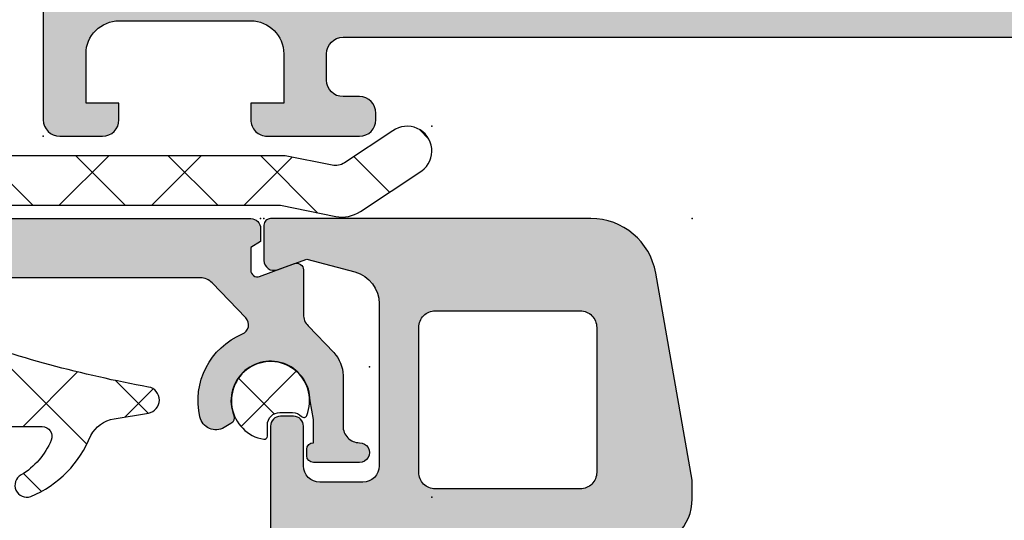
# Model space of a CAD drawing. Header units: millimetres. Extents: x 9251 to 87900, y 65165 to 131508.
# Tile 28 of 37: x 64808 to 64838, y 129369 to 129384. Entities that reach past the tile are written whole.
import ezdxf

# ---------------------------------------------------------------- set-up
doc = ezdxf.new("R2010")
doc.units = ezdxf.units.MM
doc.header["$LTSCALE"] = 100
doc.layers.add('AL31----_BUITENKOZIJN', color=1, linetype='Continuous')

msp = doc.modelspace()

# ---------------------------------------------------------------- hatches: boundary and pattern name
at = {"layer": 'AL31----_BUITENKOZIJN'}
h = msp.add_hatch(color=256, dxfattribs=at)
edge = h.paths.add_edge_path()
edge.add_line((64889.51330784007, 129369.7016041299), (64869.61325044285, 129369.7016041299))
edge.add_arc((64869.61325044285, 129371.2016041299), 1.499999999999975, 179.9998642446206, 270.0000000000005, ccw=False)
edge.add_line((64868.11325044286, 129371.2016076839), (64868.1132805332, 129383.9014652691))
edge.add_arc((64868.61328053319, 129383.9014640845), 0.4999999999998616, 486.8679419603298, 539.9998642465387, ccw=False)
edge.add_arc((64868.01330784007, 129384.7014845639), 0.5000000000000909, 306.8679419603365, 449.9999999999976)
edge.add_line((64868.01330784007, 129385.2014845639), (64809.01324680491, 129385.2014845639))
edge.add_arc((64809.01331429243, 129384.7014170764), 0.5000674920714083, 450.0077324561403, 539.9922675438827)
edge.add_line((64808.51324680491, 129384.7014845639), (64808.51324680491, 129380.7014845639))
edge.add_arc((64809.01331429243, 129380.7015520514), 0.5000674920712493, 180.007732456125, 269.9922675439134)
edge.add_line((64809.01324680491, 129380.2014845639), (64810.31329563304, 129380.2014845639))
edge.add_arc((64810.31325873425, 129380.7015214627), 0.500036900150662, 270.0042279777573, 359.9957720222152)
edge.add_line((64810.81329563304, 129380.7014845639), (64810.81329563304, 129381.2014845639))
edge.add_line((64810.81329563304, 129381.2014845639), (64809.81329563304, 129381.2014845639))
edge.add_line((64809.81329563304, 129381.2014845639), (64809.81329563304, 129382.7014845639))
edge.add_arc((64810.81325865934, 129382.7015215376), 0.9999630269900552, 89.99788148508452, 180.0021185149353, ccw=False)
edge.add_line((64810.81329563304, 129383.7014845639), (64814.81329563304, 129383.7014845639))
edge.add_arc((64814.81321876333, 129382.7014076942), 1.000076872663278, 360.0044039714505, 449.9955960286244, ccw=False)
edge.add_line((64815.81329563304, 129382.7014845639), (64815.81329563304, 129381.2014845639))
edge.add_line((64815.81329563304, 129381.2014845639), (64814.81329563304, 129381.2014845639))
edge.add_line((64814.81329563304, 129381.2014845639), (64814.81329563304, 129380.7014845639))
edge.add_arc((64815.31323815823, 129380.7014270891), 0.4999425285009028, 539.993413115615, 630.0065868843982)
edge.add_line((64815.31329563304, 129380.2014845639), (64818.11328342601, 129380.2014845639))
edge.add_arc((64818.11328342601, 129380.7014845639), 0.5000000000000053, 270.0000000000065, 359.9999999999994)
edge.add_line((64818.61328342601, 129380.7014845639), (64818.61328342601, 129380.9014845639))
edge.add_arc((64818.11328342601, 129380.9014845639), 0.500000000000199, 360.0000000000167, 450)
edge.add_line((64818.11328342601, 129381.4014845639), (64817.61328342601, 129381.4014845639))
edge.add_arc((64817.61331852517, 129381.901519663), 0.5000351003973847, 180.0040217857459, 269.99597821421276, ccw=False)
edge.add_line((64817.11328342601, 129381.9014845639), (64817.11328342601, 129382.7014876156))
edge.add_arc((64817.61329998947, 129382.7014710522), 0.5000165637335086, 450.0018979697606, 539.9981020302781, ccw=False)
edge.add_line((64817.61328342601, 129383.2014876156), (64848.91327732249, 129383.2014876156))
edge.add_line((64848.91327732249, 129383.2014876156), (64854.95173494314, 129382.7690909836))
edge.add_arc((64854.913278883, 129381.7698712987), 0.9999594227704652, 359.99999999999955, 447.79599713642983, ccw=False)
edge.add_line((64855.91323830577, 129381.7698712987), (64855.91323830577, 129375.1014190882))
edge.add_arc((64855.41323830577, 129375.1014190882), 0.4999999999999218, 270.00000000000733, 360.00000000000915, ccw=False)
edge.add_line((64855.41323830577, 129374.6014190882), (64854.51323830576, 129374.6014190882))
edge.add_arc((64854.51323830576, 129374.1014190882), 0.4999999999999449, 449.9999999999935, 539.9999999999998)
edge.add_line((64854.01323830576, 129374.1014190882), (64854.01323830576, 129372.7014175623))
edge.add_arc((64853.93440185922, 129372.4338969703), 0.2788950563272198, 358.83541062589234, 433.5801235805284, ccw=False)
edge.add_line((64854.21323930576, 129372.4282285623), (64854.21323930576, 129371.9746345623))
edge.add_arc((64853.93437121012, 129371.9689739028), 0.2789255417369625, 286.424594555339, 361.1628700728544, ccw=False)
edge.add_line((64854.01323830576, 129371.7014305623), (64854.01323830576, 129369.8214195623))
edge.add_arc((64854.31323830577, 129369.8214195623), 0.2999999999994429, 539.9999999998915, 629.9999999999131)
edge.add_line((64854.31323830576, 129369.5214195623), (64855.29321262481, 129369.5214195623))
edge.add_arc((64855.29321262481, 129369.8214195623), 0.3000000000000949, 269.9999999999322, 359.999999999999)
edge.add_line((64855.59321262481, 129369.8214195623), (64855.59321262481, 129372.5814175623))
edge.add_arc((64855.71321262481, 129372.5814175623), 0.1200000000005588, 449.9999999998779, 539.9999999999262, ccw=False)
edge.add_line((64855.71321262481, 129372.7014175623), (64860.01325451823, 129372.701547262))
edge.add_arc((64860.01327758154, 129372.2015703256), 0.4999769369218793, 359.9982312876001, 450.0026429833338, ccw=False)
edge.add_line((64860.51325451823, 129372.2015548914), (64860.51325451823, 129371.5015503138))
edge.add_line((64860.51325451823, 129371.5015503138), (64859.12500988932, 129369.0970321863))
edge.add_arc((64859.24888379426, 129369.0391375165), 0.1367352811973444, 514.9501291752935, 644.9238952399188)
edge.add_arc((64858.8903392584, 129373.757165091), 4.866107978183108, 274.641370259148, 343.1482189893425)
edge.add_arc((64864.0260152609, 129372.2015472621), 0.4999999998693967, 450.00000000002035, 523.1482189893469, ccw=False)
edge.add_line((64864.0260152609, 129372.701547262), (64865.11325044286, 129372.701547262))
edge.add_arc((64865.11325044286, 129371.701547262), 0.9999999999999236, 360.0000000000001, 450.0000000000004, ccw=False)
edge.add_line((64866.11325044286, 129371.701547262), (64866.11325044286, 129368.0312318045))
edge.add_arc((64866.61325044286, 129368.0312318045), 0.5000000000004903, 539.999999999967, 596.0794033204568)
edge.add_arc((64866.05520699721, 129367.2014200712), 0.4999999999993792, 369.5940682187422, 416.07940332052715, ccw=False)
edge.add_arc((64869.01324688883, 129367.7014200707), 2.500000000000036, 189.594068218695, 269.9999999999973)
edge.add_line((64869.01324688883, 129365.2014200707), (64869.55910328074, 129365.2014200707))
edge.add_arc((64869.51077263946, 129365.7007141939), 0.5016278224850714, 275.5288879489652, 423.3386633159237)
edge.add_line((64869.73586109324, 129366.1490061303), (64868.79012134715, 129366.4538462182))
edge.add_arc((64869.01297804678, 129366.901419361), 0.4999868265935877, 180.0002683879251, 243.53025747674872, ccw=False)
edge.add_line((64868.5129912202, 129366.901417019), (64868.5129912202, 129367.2014200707))
edge.add_arc((64869.01297069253, 129367.2014405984), 0.4999794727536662, 89.9976476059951, 180.0023523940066, ccw=False)
edge.add_line((64869.0129912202, 129367.7014200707), (64880.0129912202, 129367.7014200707))
edge.add_arc((64880.01301174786, 129367.2014405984), 0.4999794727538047, 359.9976476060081, 450.00235239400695, ccw=False)
edge.add_line((64880.5129912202, 129367.2014200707), (64880.5129912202, 129366.901417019))
edge.add_arc((64880.01300439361, 129366.901419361), 0.4999868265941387, 296.4697425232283, 359.9997316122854, ccw=False)
edge.add_line((64880.23586109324, 129366.4538462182), (64879.29012134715, 129366.1490061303))
edge.add_arc((64879.51520980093, 129365.7007141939), 0.5016278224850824, 476.6613366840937, 624.4711120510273)
edge.add_line((64879.46687915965, 129365.2014200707), (64881.73238971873, 129365.2014200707))
edge.add_arc((64881.73239114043, 129364.7014584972), 0.499961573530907, 382.4974915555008, 450.0001629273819, ccw=False)
edge.add_arc((64885.07663023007, 129368.5565321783), 4.661651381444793, 231.8074740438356, 265.8857571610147)
edge.add_arc((64884.78032363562, 129364.0365386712), 0.1351400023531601, 253.6045173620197, 386.5277494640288)
edge.add_line((64884.9012358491, 129364.096896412), (64883.5129912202, 129366.5014231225))
edge.add_line((64883.5129912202, 129366.5014231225), (64883.5129912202, 129367.2014200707))
edge.add_arc((64884.01298090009, 129367.2014303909), 0.4999896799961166, 89.99881737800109, 180.0011826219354, ccw=False)
edge.add_line((64884.0129912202, 129367.7014200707), (64888.31301690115, 129367.7014200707))
edge.add_arc((64888.31301690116, 129367.5814200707), 0.1199999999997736, 360.0000000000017, 449.99999999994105, ccw=False)
edge.add_line((64888.43301690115, 129367.5814200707), (64888.43301690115, 129364.8214220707))
edge.add_arc((64888.73301690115, 129364.8214220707), 0.3000000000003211, 539.9999999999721, 629.9999999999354)
edge.add_line((64888.73301690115, 129364.5214220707), (64889.7129912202, 129364.5214220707))
edge.add_arc((64889.71299122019, 129364.8214220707), 0.2999999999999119, 270.00000000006, 360.0000000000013)
edge.add_line((64890.0129912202, 129364.8214220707), (64890.0129912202, 129366.7014330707))
edge.add_arc((64890.09185831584, 129366.9689764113), 0.278925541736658, 178.8371299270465, 253.5754054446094, ccw=False)
edge.add_line((64889.8129902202, 129366.9746370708), (64889.8129902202, 129367.4282310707))
edge.add_arc((64890.09182766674, 129367.4338994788), 0.27889505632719, 106.4198764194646, 181.1645893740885, ccw=False)
edge.add_line((64890.0129912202, 129367.7014200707), (64890.01330784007, 129369.2016041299))
edge.add_arc((64889.51333090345, 129369.2016271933), 0.4999769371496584, 359.9973570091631, 450.0026429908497)
edge = h.paths.add_edge_path()
edge.add_arc((64857.91331014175, 129374.9016801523), 0.4999845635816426, 179.9982310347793, 270.0017689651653, ccw=False)
edge.add_line((64857.41332557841, 129374.901695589), (64857.41332557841, 129383.1018816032))
edge.add_arc((64857.91332831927, 129383.1018787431), 0.5000027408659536, 450.0003140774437, 539.9996722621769, ccw=False)
edge.add_line((64857.91332557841, 129383.6018814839), (64866.11332002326, 129383.6018738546))
edge.add_arc((64866.11333284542, 129383.1018867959), 0.4999870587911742, 359.99853065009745, 450.0014693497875, ccw=False)
edge.add_line((64866.61331990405, 129383.1018739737), (64866.61331990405, 129374.901695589))
edge.add_arc((64866.11333540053, 129374.9016800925), 0.4999845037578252, 269.99823783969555, 360.00177582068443, ccw=False)
edge.add_line((64866.11332002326, 129374.401695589), (64857.91332557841, 129374.401695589))
h = msp.add_hatch(color=256, dxfattribs=at)
edge = h.paths.add_edge_path()
edge.add_arc((64815.41310895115, 129372.1738736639), 2.199999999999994, 112.75242363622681, 192.895364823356, ccw=False)
edge.add_arc((64814.44623402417, 129374.4793351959), 0.2999999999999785, 292.7524236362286, 403.852619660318)
edge.add_line((64814.66257130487, 129374.6871769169), (64813.64325367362, 129375.7481593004))
edge.add_arc((64813.28269153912, 129375.4017564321), 0.4999999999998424, 403.8526196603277, 449.9965220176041)
edge.add_line((64813.28272189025, 129375.9017564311), (64805.71311602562, 129375.9022159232))
edge.add_arc((64805.71308502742, 129375.4022159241), 0.5000000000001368, 449.9964478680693, 539.9964478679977)
edge.add_line((64805.21308502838, 129375.4022469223), (64805.21297963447, 129373.7022464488))
edge.add_arc((64804.7132374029, 129373.7020196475), 0.4997422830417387, 269.96689282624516, 360.0260029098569, ccw=False)
edge.add_line((64804.71294863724, 129373.2022774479), (64803.71294863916, 129373.2023394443))
edge.add_arc((64803.71272183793, 129373.7020816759), 0.4997422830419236, 179.9668928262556, 270.0260029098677, ccw=False)
edge.add_line((64803.21297963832, 129373.7023704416), (64803.21304163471, 129374.8023704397))
edge.add_arc((64802.71330198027, 129374.8026617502), 0.4997397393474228, 359.9666008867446, 450.026294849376)
edge.add_line((64802.71307263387, 129375.3024014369), (64801.71307263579, 129375.3024634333))
edge.add_arc((64801.71284946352, 129375.8022111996), 0.4997478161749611, 179.967527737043, 270.0255865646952, ccw=False)
edge.add_line((64801.2131017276, 129375.8024944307), (64801.21311617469, 129375.9355255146))
edge.add_arc((64801.71311617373, 129375.9354945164), 0.5000000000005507, 503.7471149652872, 539.9964478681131, ccw=False)
edge.add_arc((64804.21300252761, 129374.1023084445), 3.600000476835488, 448.79448731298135, 503.7471149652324, ccw=False)
edge.add_line((64804.28874154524, 129377.7015121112), (64814.81309655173, 129377.7015121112))
edge.add_arc((64814.81309655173, 129377.4015121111), 0.3000000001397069, 360, 450.0000000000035, ccw=False)
edge.add_line((64815.11309655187, 129377.4015121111), (64815.11309655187, 129377.0015121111))
edge.add_line((64815.11309655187, 129377.0015121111), (64814.81309655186, 129376.8283070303))
edge.add_line((64814.81309655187, 129376.8283070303), (64814.81309655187, 129376.1351402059))
edge.add_arc((64815.01309655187, 129376.1351402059), 0.199999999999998, 180.0000000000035, 290.0000000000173)
edge.add_line((64815.08150058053, 129375.9472016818), (64816.1446925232, 129376.3341719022))
edge.add_arc((64816.21309655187, 129376.1462333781), 0.1999999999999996, 360.00000000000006, 470.0000000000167, ccw=False)
edge.add_line((64816.41309655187, 129376.1462333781), (64816.41309655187, 129374.7936174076))
edge.add_arc((64816.91309655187, 129374.7936174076), 0.5000000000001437, 180.0000000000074, 223.8526196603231)
edge.add_line((64816.55253441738, 129374.4472145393), (64817.33424561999, 129373.6335507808))
edge.add_arc((64816.61312135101, 129372.9407450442), 0.9999999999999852, 360.00000000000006, 403.85261966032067, ccw=False)
edge.add_line((64817.61312135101, 129372.9407450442), (64817.61312135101, 129371.4063265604))
edge.add_arc((64818.11292257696, 129371.4013475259), 0.4998260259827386, 539.429236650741, 630.0199429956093)
edge.add_arc((64818.11323185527, 129370.6015215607), 0.2999999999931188, 269.9999999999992, 450.0258410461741, ccw=False)
edge.add_line((64818.11323185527, 129370.3015215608), (64816.71310895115, 129370.3015215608))
edge.add_arc((64816.71310895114, 129370.5015215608), 0.1999999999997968, 180, 270.0000000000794, ccw=False)
edge.add_line((64816.51310895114, 129370.5015215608), (64816.51310895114, 129370.7015215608))
edge.add_arc((64816.71310895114, 129370.7015215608), 0.199999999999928, 449.9999999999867, 539.999999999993, ccw=False)
edge.add_line((64816.71310895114, 129370.9015215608), (64816.71310895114, 129371.606745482))
edge.add_line((64816.71310895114, 129371.606745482), (64816.61310895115, 129372.1738736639))
edge.add_arc((64815.41310895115, 129372.1738736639), 1.199999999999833, 359.9999999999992, 561.7867892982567)
edge.add_arc((64814.11310895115, 129371.6542584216), 0.2000000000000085, 300.00000000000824, 381.7867892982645, ccw=False)
edge.add_line((64814.21310895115, 129371.4810533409), (64814.00598422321, 129371.3614698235))
edge.add_arc((64813.7559842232, 129371.7944825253), 0.500000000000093, 192.8953648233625, 300.0000000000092, ccw=False)
h = msp.add_hatch(color=256, dxfattribs=at)
edge = h.paths.add_edge_path()
edge.add_line((64828.21310217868, 129369.2015001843), (64828.21310266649, 129369.7617075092))
edge.add_line((64828.21310266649, 129369.7617075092), (64827.1045244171, 129376.0487973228))
edge.add_arc((64825.13490862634, 129375.7015025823), 1.999999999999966, 369.9999530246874, 449.9999438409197)
edge.add_line((64825.13491058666, 129377.7015025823), (64815.41310959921, 129377.7015121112))
edge.add_arc((64815.41310940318, 129377.5015121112), 0.2000000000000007, 449.9999438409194, 540.0000483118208)
edge.add_line((64815.21310940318, 129377.5015119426), (64815.21310849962, 129376.4299705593))
edge.add_arc((64815.51310849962, 129376.4299703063), 0.2999999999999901, 539.9999516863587, 650.0016081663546)
edge.add_line((64815.61572245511, 129376.1480654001), (64816.5131089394, 129376.4747158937))
edge.add_line((64816.5131089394, 129376.4747158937), (64817.97219716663, 129376.0837543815))
edge.add_arc((64817.71337812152, 129375.1178285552), 1.000000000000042, 359.99995011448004, 435.00000000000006, ccw=False)
edge.add_line((64818.71337812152, 129375.1178276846), (64818.71337377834, 129370.2014841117))
edge.add_arc((64818.21337377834, 129370.2014845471), 0.4999999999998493, 269.9999501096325, 359.9999501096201, ccw=False)
edge.add_line((64818.21337334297, 129369.7014845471), (64816.91310261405, 129369.7014856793))
edge.add_arc((64816.91310304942, 129370.2014856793), 0.4999999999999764, 180.0000498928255, 269.99995010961, ccw=False)
edge.add_line((64816.41310304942, 129370.2014852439), (64816.41310409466, 129371.4018734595))
edge.add_arc((64816.11327488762, 129371.4018861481), 0.2998292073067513, 359.9975752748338, 449.9999501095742)
edge.add_line((64816.11327514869, 129371.7017153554), (64815.71310435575, 129371.7017157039))
edge.add_arc((64815.71310409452, 129371.4017157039), 0.3000000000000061, 449.9999501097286, 540.0000498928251)
edge.add_line((64815.41310409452, 129371.4017154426), (64815.4131008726, 129367.7015507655))
edge.add_arc((64815.33426298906, 129367.4340252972), 0.2789001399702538, 358.8354106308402, 433.58012358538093, ccw=False)
edge.add_line((64815.6131055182, 129367.4283567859), (64815.61310551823, 129366.9740662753))
edge.add_arc((64815.33423742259, 129366.9684056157), 0.2789255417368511, 286.4245945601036, 361.16287007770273, ccw=False)
edge.add_line((64815.41310451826, 129366.7008622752), (64815.41310451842, 129364.8015457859))
edge.add_arc((64815.71310451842, 129364.8015457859), 0.3000000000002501, 180.0000000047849, 270.0000000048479)
edge.add_line((64815.71310451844, 129364.5015457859), (64816.71310451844, 129364.501545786))
edge.add_arc((64816.71310451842, 129364.8015457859), 0.3000000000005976, 270.0000000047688, 360.0000000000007)
edge.add_line((64817.01310451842, 129364.8015457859), (64817.01310451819, 129367.5015098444))
edge.add_arc((64817.21310451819, 129367.5015098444), 0.1999999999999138, 89.99994870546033, 180.0000000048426, ccw=False)
edge.add_line((64817.21310469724, 129367.7015098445), (64819.41311970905, 129367.7015078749))
edge.add_arc((64819.4131188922, 129367.2015080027), 0.4999998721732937, 359.9999282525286, 449.9999063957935, ccw=False)
edge.add_line((64819.91311876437, 129367.2015073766), (64819.91311536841, 129363.3014697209))
edge.add_line((64819.91311536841, 129363.3014697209), (64818.06309787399, 129362.2333637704))
edge.add_arc((64818.21309764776, 129361.9735560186), 0.2999999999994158, 479.9999501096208, 540.0000234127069)
edge.add_line((64817.91309764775, 129361.973555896), (64817.91309824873, 129360.501508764))
edge.add_arc((64818.21309824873, 129360.5015088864), 0.300000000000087, 180.0000233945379, 269.9999501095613)
edge.add_line((64818.2130979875, 129360.2015088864), (64823.2130979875, 129360.2015045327))
edge.add_arc((64823.21309824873, 129360.5015045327), 0.2999999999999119, 269.9999501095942, 359.9999765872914)
edge.add_line((64823.51309824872, 129360.5015044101), (64823.51309764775, 129361.9735590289))
edge.add_arc((64823.21309764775, 129361.9735589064), 0.2999999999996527, 360.0000233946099, 419.9999501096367)
edge.add_line((64823.36309787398, 129362.2333663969), (64821.51309478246, 129363.3014683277))
edge.add_line((64821.51309478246, 129363.3014683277), (64821.51309817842, 129367.2015061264))
edge.add_arc((64822.01309781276, 129367.2015059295), 0.4999996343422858, 449.9999501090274, 539.9999774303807, ccw=False)
edge.add_line((64822.01309824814, 129367.7015055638), (64824.21310486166, 129367.7015035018))
edge.add_arc((64824.2131046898, 129367.5015036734), 0.1999998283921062, 359.99999999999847, 449.9999507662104, ccw=False)
edge.add_line((64824.41310451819, 129367.5015036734), (64824.41310451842, 129364.8015455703))
edge.add_arc((64824.71310451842, 129364.8015455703), 0.3000000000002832, 180.0000000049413, 270.0000000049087)
edge.add_line((64824.71310451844, 129364.5015455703), (64825.71310451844, 129364.5015455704))
edge.add_arc((64825.71310451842, 129364.8015455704), 0.2999999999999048, 270.0000000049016, 360.0000000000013)
edge.add_line((64826.01310451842, 129364.8015455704), (64826.01310451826, 129366.7008620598))
edge.add_arc((64826.09197161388, 129366.9684054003), 0.2789255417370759, 178.8371299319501, 253.5754054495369, ccw=False)
edge.add_line((64825.81310351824, 129366.9740660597), (64825.8131035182, 129367.4283565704))
edge.add_arc((64826.0925237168, 129367.4340712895), 0.279478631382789, 106.88458253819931, 181.1716534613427, ccw=False)
edge.add_line((64826.01135062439, 129367.7015020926), (64826.71310089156, 129367.7015014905))
edge.add_arc((64826.71310217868, 129369.2015014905), 1.500000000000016, 269.9999508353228, 359.9999501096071)
edge = h.paths.add_edge_path()
edge.add_arc((64824.81362275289, 129374.4017485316), 0.4997547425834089, 359.971934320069, 450.02807518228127, ccw=False)
edge.add_line((64825.31337743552, 129374.4015037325), (64825.31337360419, 129370.0014783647))
edge.add_arc((64824.8135813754, 129370.0012710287), 0.4997922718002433, 269.9761860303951, 360.0237688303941, ccw=False)
edge.add_line((64824.81337364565, 129369.5014788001), (64820.41337316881, 129369.5014826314))
edge.add_arc((64820.41316583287, 129370.0012748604), 0.499792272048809, 179.9761313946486, 270.0237688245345, ccw=False)
edge.add_line((64819.91337360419, 129370.0014830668), (64819.91337743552, 129374.4015084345))
edge.add_arc((64820.41313211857, 129374.4017523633), 0.4997547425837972, 89.97182503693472, 180.0279658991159, ccw=False)
edge.add_line((64820.41337787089, 129374.9015070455), (64824.81337787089, 129374.9015032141))
h = msp.add_hatch(dxfattribs=at)
h.set_pattern_fill('ANSI37', color=256, scale=0.625, angle=270, style=0)
h.set_pattern_definition([(315, (64815.21310895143, 129377.7015121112), (1.403165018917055, 1.403165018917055), []), (44.99999999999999, (64815.21310895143, 129377.7015121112), (-1.403165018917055, 1.403165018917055), [])])
edge = h.paths.add_edge_path()
edge.add_arc((64815.69810895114, 129371.4403238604), 0.3799999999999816, 90.00000000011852, 180, ccw=False)
edge.add_line((64815.69810895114, 129371.8203238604), (64816.07827120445, 129371.8203238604))
edge.add_arc((64816.07827120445, 129371.4404861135), 0.3798377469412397, 402.95091999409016, 449.99999999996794, ccw=False)
edge.add_arc((64816.4258228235, 129371.7640270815), 0.09500000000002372, 222.9509199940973, 337.9671949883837)
edge.add_arc((64815.41310895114, 129372.1738646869), 1.187499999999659, 337.967194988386, 619.9845898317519)
edge.add_arc((64815.22310895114, 129371.0980132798), 0.09499999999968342, 259.9845898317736, 359.9999999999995)
edge.add_line((64815.31810895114, 129371.0980132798), (64815.31810895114, 129371.4403238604))

# ---------------------------------------------------------------- linework, layer by layer
for p, q in [((64819.92147654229, 129380.412778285), (64820.22170872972, 129380.1125460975)), ((64806.6982957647, 129379.6043088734), (64808.19830339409, 129378.104301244)), ((64809.0022889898, 129378.104301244), (64810.50229661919, 129379.6043088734)), ((64809.50462580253, 129379.6043088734), (64811.00463343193, 129378.104301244)), ((64811.80861902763, 129378.104301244), (64813.30862665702, 129379.6043088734)), ((64812.31095584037, 129379.6043088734), (64813.81096346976, 129378.104301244)), ((64814.61494906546, 129378.104301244), (64816.07270637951, 129379.562058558)), ((64815.1172858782, 129379.6043088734), (64816.84338160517, 129377.8782131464)), ((64817.94450362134, 129379.5834211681), (64819.02670809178, 129378.5012166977)), ((64806.87772542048, 129373.8122191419), (64809.83647945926, 129370.8534651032)), ((64807.9037868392, 129371.3931390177), (64809.55849222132, 129373.0478443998)), ((64810.70999535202, 129372.7862792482), (64811.69531394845, 129371.8009606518)), ((64811.00083742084, 129371.6838595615), (64811.85222099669, 129372.5352431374)), ((64807.91579544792, 129369.9678190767), (64808.45971817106, 129369.4238963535))]:
    msp.add_line(p, q, dxfattribs=at)
for points in [[(64808.51324680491, 129384.7014845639), (64808.51324680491, 129380.7014845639, 0.4141345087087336), (64809.01324680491, 129380.2014845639), (64810.31329563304, 129380.2014845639, 0.4141703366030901), (64810.81329563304, 129380.7014845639), (64810.81329563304, 129381.2014845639), (64809.81329563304, 129381.2014845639), (64809.81329563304, 129382.7014845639, -0.4142352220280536), (64810.81329563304, 129383.7014845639), (64814.81329563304, 129383.7014845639, -0.4141685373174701), (64815.81329563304, 129382.7014845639), (64815.81329563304, 129381.2014845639), (64814.81329563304, 129381.2014845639), (64814.81329563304, 129380.7014845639, 0.4142809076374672), (64815.31329563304, 129380.2014845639), (64818.11328342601, 129380.2014845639, 0.4142135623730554), (64818.61328342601, 129380.7014845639), (64818.61328342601, 129380.9014845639, 0.4142135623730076), (64818.11328342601, 129381.4014845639), (64817.61328342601, 129381.4014845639, -0.4141724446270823), (64817.11328342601, 129381.9014845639), (64817.11328342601, 129382.7014876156, -0.4141941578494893), (64817.61328342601, 129383.2014876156), (64848.91327732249, 129383.2014876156)], [(64803.95073357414, 129378.104301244), (64815.71295626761, 129378.104301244), (64817.39225548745, 129377.7684368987, 0.1979271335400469), (64818.13991336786, 129377.9148681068), (64820.00378878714, 129379.1472623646, 1.000000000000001), (64819.12212069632, 129380.3607862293), (64817.65615757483, 129379.3930790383, -0.1977306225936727), (64817.28264439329, 129379.3200709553), (64815.86145480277, 129379.6043088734), (64803.94342565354, 129379.6043088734, 0.3369380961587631)], [(64804.28874154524, 129377.7015121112), (64814.81309655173, 129377.7015121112, -0.4142135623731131), (64815.11309655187, 129377.4015121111), (64815.11309655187, 129377.0015121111), (64814.81309655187, 129376.8283070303), (64814.81309655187, 129376.1351402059, 0.5205670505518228), (64815.08150058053, 129375.9472016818), (64816.14469252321, 129376.3341719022, -0.5205670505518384), (64816.41309655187, 129376.1462333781), (64816.41309655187, 129374.7936174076, 0.1937130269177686), (64816.55253441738, 129374.4472145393), (64817.33424561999, 129373.6335507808, -0.1937130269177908), (64817.61312135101, 129372.9407450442), (64817.61312135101, 129371.4063265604, 0.4172364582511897), (64818.11309655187, 129370.9015215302, -1.000225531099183), (64818.11323185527, 129370.3015215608), (64816.71310895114, 129370.3015215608, -0.4142135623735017), (64816.51310895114, 129370.5015215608), (64816.51310895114, 129370.7015215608, -0.4142135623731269), (64816.71310895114, 129370.9015215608), (64816.71310895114, 129371.606745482), (64816.61310895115, 129372.1738736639, 1.21080024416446), (64814.29882323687, 129371.7284891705, -0.3728246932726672), (64814.21310895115, 129371.4810533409), (64814.0059842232, 129371.3614698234, -0.5046141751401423), (64813.26859459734, 129371.6828968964), (64813.26859459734, 129371.6828968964, -0.3646767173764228), (64814.56225901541, 129374.2026798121, 0.5266837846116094), (64814.66257130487, 129374.6871769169), (64813.64325367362, 129375.7481593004, 0.204106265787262), (64813.28272189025, 129375.9017564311), (64805.71311602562, 129375.9022159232, 0.4142135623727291)], [(64826.71310089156, 129367.7015014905, 0.4142135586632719), (64828.21310217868, 129369.2015001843), (64828.21310217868, 129369.2015001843), (64828.21310266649, 129369.7617075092), (64827.1045244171, 129376.0487973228, 0.3639701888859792), (64825.13491058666, 129377.7015025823), (64815.41310959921, 129377.7015121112, 0.4142140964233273), (64815.21310940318, 129377.5015119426), (64815.21310849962, 129376.4299705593, 0.520576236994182), (64815.61572245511, 129376.1480654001), (64816.5131089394, 129376.4747158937), (64817.97219716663, 129376.0837543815, -0.339454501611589), (64818.71337812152, 129375.1178276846), (64818.71337377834, 129370.2014841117, -0.4142135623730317), (64818.21337334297, 129369.7014845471), (64816.91310261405, 129369.7014856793, -0.4142130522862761), (64816.41310304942, 129370.2014852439), (64816.41310409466, 129371.4018734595, 0.4142257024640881), (64816.11327514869, 129371.7017153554), (64815.71310435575, 129371.7017157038, 0.4142140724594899), (64815.41310409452, 129371.4017154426), (64815.4131008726, 129367.7015507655, -0.3382124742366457)], [(64806.69092531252, 129371.3931390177), (64808.47867611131, 129371.3931390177, -0.5346883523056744), (64808.75577663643, 129370.9781812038, -0.1612410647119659), (64807.84266618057, 129369.922226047, 0.9221072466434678), (64808.13441942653, 129369.2681859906, 0.2037235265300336), (64809.95579190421, 129371.1213860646, -0.2297119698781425), (64810.66683010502, 129371.6275399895), (64811.70513125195, 129371.8026160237), (64811.70513125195, 129371.8026160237, 0.8402822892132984), (64811.70993766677, 129372.5906395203, -0.04215738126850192), (64805.78110537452, 129374.190139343, 0.5201568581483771)]]:
    msp.add_lwpolyline(points, format="xyb", dxfattribs=at)
for points in [[(64824.81337787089, 129374.9015032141, -0.4145005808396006), (64825.31337743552, 129374.4015037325), (64825.31337360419, 129370.0014783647, -0.414456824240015), (64824.81337364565, 129369.5014788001), (64820.41337316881, 129369.5014826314, -0.4144571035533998), (64819.91337360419, 129370.0014830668), (64819.91337743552, 129374.4015084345, -0.4145005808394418), (64820.41337787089, 129374.9015070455), (64824.81337787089, 129374.9015032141)], [(64815.31810895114, 129371.4403238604, -0.4142135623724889), (64815.69810895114, 129371.8203238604), (64816.07827120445, 129371.8203238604, -0.2082237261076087), (64816.35628874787, 129371.699296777, 0.5487111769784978), (64816.51388489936, 129371.7283890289, 2.824594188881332), (64815.20658721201, 129371.0044609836, 0.4663895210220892), (64815.31810895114, 129371.0980132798), (64815.31810895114, 129371.4403238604)]]:
    msp.add_lwpolyline(points, format="xyb", close=True, dxfattribs=at)
for p in [(64820.31295626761, 129380.5023084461), (64808.51324680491, 129380.2014170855), (64815.11310895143, 129377.7015121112), (64815.21311519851, 129377.7015121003), (64828.21311519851, 129377.7015121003), (64818.41310895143, 129373.2015121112), (64820.31295626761, 129369.2523084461)]:
    msp.add_point(p, dxfattribs=at)

doc.saveas('drawing.dxf')
